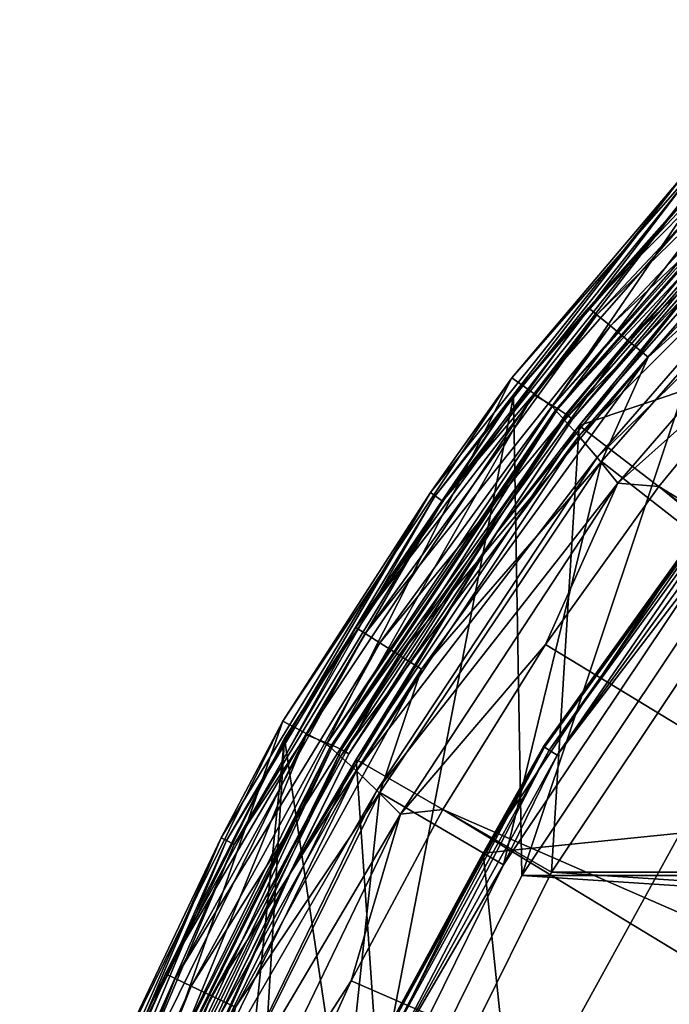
# Model space of a CAD drawing. Header units: metres. Extents: x -23 to 23, y -109 to 35.
# Tile 56 of 73: x -21.85 to -17.11, y 9.56 to 16.75. Entities that reach past the tile are written whole.
import ezdxf

# ---------------------------------------------------------------- set-up
doc = ezdxf.new("R2010")
doc.units = ezdxf.units.M
doc.layers.add('solid_ORA_SW0003', color=7, linetype='CONTINUOUS')

msp = doc.modelspace()

# ---------------------------------------------------------------- linework, layer by layer
at = {"layer": 'solid_ORA_SW0003'}
for points in [[(-15.725924, 16.746407, 115.407059), (-16.263456, 16.263456, 115.199997), (-17.700802, 14.643376, 115.407059)], [(-15.725924, 16.746407, 115.407059), (-17.700802, 14.643376, 115.407059), (-15.671143, 16.688072, 115.600182)], [(-17.700802, 14.643376, 115.407059), (-17.639141, 14.592366, 115.600182), (-15.671143, 16.688072, 115.600182)], [(-15.671143, 16.688072, 115.600182), (-17.639141, 14.592366, 115.600182), (-15.583982, 16.595255, 115.765984)], [(-17.639141, 14.592366, 115.600182), (-17.541035, 14.511205, 115.765984), (-15.583982, 16.595255, 115.765984)], [(-15.583982, 16.595255, 115.765984), (-17.541035, 14.511205, 115.765984), (-15.470392, 16.474295, 115.893135)], [(-17.541035, 14.511205, 115.765984), (-17.413179, 14.405436, 115.893135), (-15.470392, 16.474295, 115.893135)], [(-15.470392, 16.474295, 115.893135), (-17.413179, 14.405436, 115.893135), (-15.338131, 16.33345, 115.972954)], [(-16.276243, 16.398167, 117.851746), (-18.259821, 14.132057, 117.851746), (-17.96525, 13.923426, 159.185638)], [(-17.01692, 15.598838, 117.774673), (-18.259821, 14.132057, 117.851746), (-16.276243, 16.398167, 117.851746)], [(-16.276243, 16.398167, 117.851746), (-17.96525, 13.923426, 159.185638), (-16.012817, 16.151474, 159.185638)], [(-17.413179, 14.405436, 115.893135), (-17.264309, 14.282279, 115.972954), (-15.338131, 16.33345, 115.972954)], [(-15.338131, 16.33345, 115.972954), (-17.264309, 14.282279, 115.972954), (-15.689921, 15.705615, 116)], [(-18.247128, 14.001513, 115.199997), (-16.263456, 16.263456, 115.199997), (-18.247099, 14.001543)], [(-17.700802, 14.643376, 115.407059), (-16.263456, 16.263456, 115.199997), (-18.247128, 14.001513, 115.199997)], [(-16.263456, 16.263456, 115.199997), (-16.263744, 16.263168), (-18.247099, 14.001543)], [(-18.186533, 10.5), (-18.247099, 14.001543), (-16.263744, 16.263168)], [(-16.660458, 12.783937), (-18.186533, 10.5), (-16.263744, 16.263168)], [(-18.10066, 14.01095, 117.650002), (-16.134285, 16.257294, 117.650002), (-17.923309, 13.906797, 117.650002)], [(-16.936575, 15.525895, 117.665314), (-16.134285, 16.257294, 117.650002), (-18.10066, 14.01095, 117.650002)], [(-16.134285, 16.257294, 117.650002), (-15.97461, 16.128304, 117.650002), (-17.923309, 13.906797, 117.650002)], [(-15.992254, 16.123274, 159.437363), (-16.012817, 16.151474, 159.185638), (-17.96525, 13.923426, 159.185638)], [(-17.941729, 13.897437, 159.437363), (-15.992254, 16.123274, 159.437363), (-17.96525, 13.923426, 159.185638)], [(-15.934011, 16.043688, 159.673401), (-15.992254, 16.123274, 159.437363), (-17.941729, 13.897437, 159.437363)], [(-17.86528, 13.86737, 117.662666), (-17.923309, 13.906797, 117.650002), (-15.97461, 16.128304, 117.650002)], [(-17.86528, 13.86737, 117.662666), (-15.97461, 16.128304, 117.650002), (-15.922674, 16.081192, 117.662666)], [(-17.875124, 13.824135, 159.673401), (-15.934011, 16.043688, 159.673401), (-17.941729, 13.897437, 159.437363)], [(-15.842924, 15.916852, 159.87706), (-15.934011, 16.043688, 159.673401), (-17.875124, 13.824135, 159.673401)], [(-17.86528, 13.86737, 117.662666), (-15.922674, 16.081192, 117.662666), (-17.816719, 13.830083, 117.699104)], [(-15.922674, 16.081192, 117.662666), (-15.879394, 16.037889, 117.699104), (-17.816719, 13.830083, 117.699104)], [(-17.816719, 13.830083, 117.699104), (-15.879394, 16.037889, 117.699104), (-16.580353, 15.238801, 117.754692)], [(-17.768, 13.783866, 117.822166), (-15.836416, 15.986416, 117.822166), (-14.672548, 14.822385, 129.534592)], [(-16.580353, 15.238801, 117.754692), (-15.836416, 15.986416, 117.822166), (-17.768, 13.783866, 117.822166)], [(-17.770813, 13.706921, 159.87706), (-15.842924, 15.916852, 159.87706), (-17.875124, 13.824135, 159.673401)], [(-15.72661, 15.749301, 160.035065), (-15.842924, 15.916852, 159.87706), (-17.770813, 13.706921, 159.87706)], [(-17.637268, 13.551166, 160.035065), (-15.72661, 15.749301, 160.035065), (-17.770813, 13.706921, 159.87706)], [(-15.594984, 15.549528, 160.137115), (-15.72661, 15.749301, 160.035065), (-17.637268, 13.551166, 160.035065)], [(-16.782827, 12.878007, 116), (-15.689921, 15.705615, 116), (-17.606667, 13.522027, 116)], [(-17.264309, 14.282279, 115.972954), (-17.606667, 13.522027, 116), (-15.689921, 15.705615, 116)], [(-17.01692, 15.598838, 117.774673), (-18.853123, 13.295416, 117.774673), (-18.259821, 14.132057, 117.851746)], [(-18.817612, 13.270655, 117.709145), (-18.853123, 13.295416, 117.774673), (-17.01692, 15.598838, 117.774673)], [(-16.984869, 15.569738, 117.709145), (-18.817612, 13.270655, 117.709145), (-17.01692, 15.598838, 117.774673)], [(-18.764109, 13.23335, 117.665314), (-18.817612, 13.270655, 117.709145), (-16.984869, 15.569738, 117.709145)], [(-16.936575, 15.525895, 117.665314), (-18.764109, 13.23335, 117.665314), (-16.984869, 15.569738, 117.709145)], [(-16.936575, 15.525895, 117.665314), (-18.10066, 14.01095, 117.650002), (-18.764109, 13.23335, 117.665314)], [(-17.485508, 13.363857, 160.137115), (-15.594984, 15.549528, 160.137115), (-17.637268, 13.551166, 160.035065)], [(-17.485508, 13.363857, 160.137115), (-16.288479, 14.434613, 160.176529), (-15.594984, 15.549528, 160.137115)], [(-18.371721, 12.997563, 117.754692), (-16.580353, 15.238801, 117.754692), (-17.768, 13.783866, 117.822166)], [(-17.816719, 13.830083, 117.699104), (-16.580353, 15.238801, 117.754692), (-18.371721, 12.997563, 117.754692)], [(-17.768, 13.783866, 117.822166), (-14.672548, 14.822385, 129.534592), (-16.462164, 12.781672, 129.534592)], [(-17.700802, 14.643376, 115.407059), (-18.247128, 14.001513, 115.199997), (-19.396526, 12.30941, 115.407059)], [(-17.700802, 14.643376, 115.407059), (-19.396526, 12.30941, 115.407059), (-17.639141, 14.592366, 115.600182)], [(-19.396526, 12.30941, 115.407059), (-19.328959, 12.26653, 115.600182), (-17.639141, 14.592366, 115.600182)], [(-17.639141, 14.592366, 115.600182), (-19.328959, 12.26653, 115.600182), (-17.541035, 14.511205, 115.765984)], [(-19.328959, 12.26653, 115.600182), (-19.221455, 12.198305, 115.765984), (-17.541035, 14.511205, 115.765984)], [(-17.541035, 14.511205, 115.765984), (-19.221455, 12.198305, 115.765984), (-17.413179, 14.405436, 115.893135)], [(-19.221455, 12.198305, 115.765984), (-19.081352, 12.109394, 115.893135), (-17.413179, 14.405436, 115.893135)], [(-17.413179, 14.405436, 115.893135), (-19.081352, 12.109394, 115.893135), (-17.264309, 14.282279, 115.972954)], [(-17.485508, 13.363857, 160.137115), (-17.187862, 13.338711, 160.176529), (-16.288479, 14.434613, 160.176529)], [(-16.288479, 14.434613, 160.176529), (-17.187862, 13.338711, 160.176529), (-8.192227, 7.843013, 160.433716)], [(-19.081352, 12.109394, 115.893135), (-18.918219, 12.005867, 115.972954), (-17.264309, 14.282279, 115.972954)], [(-17.264309, 14.282279, 115.972954), (-18.918219, 12.005867, 115.972954), (-17.606667, 13.522027, 116)], [(-18.259821, 14.132057, 117.851746), (-19.930283, 11.626186, 117.851746), (-19.610016, 11.459498, 159.185638)], [(-18.853123, 13.295416, 117.774673), (-19.930283, 11.626186, 117.851746), (-18.259821, 14.132057, 117.851746)], [(-18.259821, 14.132057, 117.851746), (-19.610016, 11.459498, 159.185638), (-17.96525, 13.923426, 159.185638)], [(-19.918585, 11.5, 115.199997), (-18.247128, 14.001513, 115.199997), (-19.918386, 11.500312)], [(-19.396526, 12.30941, 115.407059), (-18.247128, 14.001513, 115.199997), (-19.918585, 11.5, 115.199997)], [(-19.401442, 8.03641), (-19.918386, 11.500312), (-18.247099, 14.001543)], [(-18.247128, 14.001513, 115.199997), (-18.247099, 14.001543), (-19.918386, 11.500312)], [(-19.756689, 11.526873, 117.650002), (-18.10066, 14.01095, 117.650002), (-19.565313, 11.450135, 117.650002)], [(-18.764109, 13.23335, 117.665314), (-18.10066, 14.01095, 117.650002), (-19.756689, 11.526873, 117.650002)], [(-18.10066, 14.01095, 117.650002), (-17.923309, 13.906797, 117.650002), (-19.565313, 11.450135, 117.650002)], [(-18.186533, 10.5), (-19.401442, 8.03641), (-18.247099, 14.001543)], [(-17.941729, 13.897437, 159.437363), (-17.96525, 13.923426, 159.185638), (-19.610016, 11.459498, 159.185638)], [(-19.583752, 11.436024, 159.437363), (-17.941729, 13.897437, 159.437363), (-19.610016, 11.459498, 159.185638)], [(-17.875124, 13.824135, 159.673401), (-17.941729, 13.897437, 159.437363), (-19.583752, 11.436024, 159.437363)], [(-19.502415, 11.418998, 117.662666), (-19.565313, 11.450135, 117.650002), (-17.923309, 13.906797, 117.650002)], [(-19.502415, 11.418998, 117.662666), (-17.923309, 13.906797, 117.650002), (-17.86528, 13.86737, 117.662666)], [(-19.509401, 11.36986, 159.673401), (-17.875124, 13.824135, 159.673401), (-19.583752, 11.436024, 159.437363)], [(-17.770813, 13.706921, 159.87706), (-17.875124, 13.824135, 159.673401), (-19.509401, 11.36986, 159.673401)], [(-19.502415, 11.418998, 117.662666), (-17.86528, 13.86737, 117.662666), (-19.449404, 11.388367, 117.699104)], [(-17.86528, 13.86737, 117.662666), (-17.816719, 13.830083, 117.699104), (-19.449404, 11.388367, 117.699104)], [(-19.449404, 11.388367, 117.699104), (-17.816719, 13.830083, 117.699104), (-18.371721, 12.997563, 117.754692)], [(-19.395569, 11.348037, 117.822166), (-17.768, 13.783866, 117.822166), (-17.970074, 10.524913, 129.534592)], [(-18.371721, 12.997563, 117.754692), (-17.768, 13.783866, 117.822166), (-19.395569, 11.348037, 117.822166)], [(-17.768, 13.783866, 117.822166), (-16.462164, 12.781672, 129.534592), (-17.970074, 10.524913, 129.534592)], [(-19.392775, 11.263604, 159.87706), (-17.770813, 13.706921, 159.87706), (-19.509401, 11.36986, 159.673401)], [(-17.637268, 13.551166, 160.035065), (-17.770813, 13.706921, 159.87706), (-19.392775, 11.263604, 159.87706)], [(-18.029074, 11.441598, 116.221725), (-16.919876, 12.983077, 116.300888), (-16.452896, 13.611019, 116.221725)], [(-18.029074, 11.441598, 116.221725), (-16.452896, 13.611019, 116.221725), (-18.021946, 11.437075, 116.138702)], [(-16.452896, 13.611019, 116.221725), (-16.446392, 13.605639, 116.138702), (-18.021946, 11.437075, 116.138702)], [(-18.021946, 11.437075, 116.138702), (-16.446392, 13.605639, 116.138702), (-17.986835, 11.414793, 116.066353)], [(-16.446392, 13.605639, 116.138702), (-16.414351, 13.579132, 116.066353), (-17.986835, 11.414793, 116.066353)], [(-19.243019, 11.121357, 160.035065), (-17.637268, 13.551166, 160.035065), (-19.392775, 11.263604, 159.87706)], [(-17.485508, 13.363857, 160.137115), (-17.637268, 13.551166, 160.035065), (-19.243019, 11.121357, 160.035065)], [(-18.320169, 10.577221, 116), (-17.606667, 13.522027, 116), (-19.221987, 11.10653, 116)], [(-18.918219, 12.005867, 115.972954), (-19.221987, 11.10653, 116), (-17.606667, 13.522027, 116)], [(-18.320169, 10.577221, 116), (-16.782827, 12.878007, 116), (-17.606667, 13.522027, 116)], [(-17.986835, 11.414793, 116.066353), (-16.414351, 13.579132, 116.066353), (-17.929855, 11.378632, 116.017273)], [(-16.414351, 13.579132, 116.066353), (-16.362352, 13.536115, 116.017273), (-17.929855, 11.378632, 116.017273)], [(-17.929855, 11.378632, 116.017273), (-16.362352, 13.536115, 116.017273), (-16.782827, 12.878007, 116)], [(-18.853123, 13.295416, 117.774673), (-20.379625, 10.776054, 117.774673), (-19.930283, 11.626186, 117.851746)], [(-20.34124, 10.75604, 117.709145), (-20.379625, 10.776054, 117.774673), (-18.853123, 13.295416, 117.774673)], [(-18.817612, 13.270655, 117.709145), (-20.34124, 10.75604, 117.709145), (-18.853123, 13.295416, 117.774673)], [(-19.072033, 10.948452, 160.137115), (-17.485508, 13.363857, 160.137115), (-19.243019, 11.121357, 160.035065)], [(-19.072033, 10.948452, 160.137115), (-18.013645, 12.186333, 160.176529), (-17.485508, 13.363857, 160.137115)], [(-17.485508, 13.363857, 160.137115), (-18.013645, 12.186333, 160.176529), (-17.187862, 13.338711, 160.176529)], [(-17.187862, 13.338711, 160.176529), (-18.013645, 12.186333, 160.176529), (-9.091819, 6.755593, 160.433716)], [(-17.187862, 13.338711, 160.176529), (-9.091819, 6.755593, 160.433716), (-8.192227, 7.843013, 160.433716)], [(-20.283407, 10.725885, 117.665314), (-20.34124, 10.75604, 117.709145), (-18.817612, 13.270655, 117.709145)], [(-18.764109, 13.23335, 117.665314), (-20.283407, 10.725885, 117.665314), (-18.817612, 13.270655, 117.709145)], [(-18.764109, 13.23335, 117.665314), (-19.756689, 11.526873, 117.650002), (-20.283407, 10.725885, 117.665314)], [(-19.862164, 10.545886, 117.754692), (-18.371721, 12.997563, 117.754692), (-19.395569, 11.348037, 117.822166)], [(-19.449404, 11.388367, 117.699104), (-18.371721, 12.997563, 117.754692), (-19.862164, 10.545886, 117.754692)], [(-16.919876, 12.983077, 116.300888), (-18.469755, 10.663518, 116.300888), (-17.032465, 10.809132, 118.094048)], [(-18.029074, 11.441598, 116.221725), (-18.469755, 10.663518, 116.300888), (-16.919876, 12.983077, 116.300888)], [(-17.929855, 11.378632, 116.017273), (-16.782827, 12.878007, 116), (-18.320169, 10.577221, 116)], [(-18.186489, 10.500073, -1.4), (-18.186533, 10.5), (-16.660458, 12.783937)], [(-18.186489, 10.500073, -1.4), (-16.660458, 12.783937), (-16.660471, 12.783923, -1.4)], [(-18.186489, 10.500073, -1.4), (-16.660471, 12.783923, -1.4), (18.186489, 10.500073, -1.4)], [(17.970074, 10.524913, 129.534592), (-17.970074, 10.524913, 129.534592), (-16.462164, 12.781672, 129.534592)], [(-19.396526, 12.30941, 115.407059), (-19.918585, 11.5, 115.199997), (-20.786358, 9.781318, 115.407059)], [(-19.396526, 12.30941, 115.407059), (-20.786358, 9.781318, 115.407059), (-19.328959, 12.26653, 115.600182)], [(-20.786358, 9.781318, 115.407059), (-20.713949, 9.747244, 115.600182), (-19.328959, 12.26653, 115.600182)], [(-19.328959, 12.26653, 115.600182), (-20.713949, 9.747244, 115.600182), (-19.221455, 12.198305, 115.765984)], [(-20.713949, 9.747244, 115.600182), (-20.59874, 9.693031, 115.765984), (-19.221455, 12.198305, 115.765984)], [(-19.221455, 12.198305, 115.765984), (-20.59874, 9.693031, 115.765984), (-19.081352, 12.109394, 115.893135)], [(-19.072033, 10.948452, 160.137115), (-18.762291, 10.982413, 160.176529), (-18.013645, 12.186333, 160.176529)], [(-18.013645, 12.186333, 160.176529), (-18.762291, 10.982413, 160.176529), (-9.091819, 6.755593, 160.433716)], [(-20.59874, 9.693031, 115.765984), (-20.448599, 9.62238, 115.893135), (-19.081352, 12.109394, 115.893135)], [(-19.081352, 12.109394, 115.893135), (-20.448599, 9.62238, 115.893135), (-18.918219, 12.005867, 115.972954)], [(-20.448599, 9.62238, 115.893135), (-20.273777, 9.540115, 115.972954), (-18.918219, 12.005867, 115.972954)], [(-18.918219, 12.005867, 115.972954), (-20.273777, 9.540115, 115.972954), (-19.221987, 11.10653, 116)], [(-19.930283, 11.626186, 117.851746), (-21.258982, 8.923524, 117.851746), (-20.918947, 8.801888, 159.185638)], [(-20.379625, 10.776054, 117.774673), (-21.258982, 8.923524, 117.851746), (-19.930283, 11.626186, 117.851746)], [(-19.930283, 11.626186, 117.851746), (-20.918947, 8.801888, 159.185638), (-19.610016, 11.459498, 159.185638)], [(-21.249229, 8.801719, 115.199997), (-19.918585, 11.5, 115.199997), (-21.249189, 8.801826)], [(-20.786358, 9.781318, 115.407059), (-19.918585, 11.5, 115.199997), (-21.249229, 8.801719, 115.199997)], [(-20.820347, 2.740986), (-21.249189, 8.801826), (-19.918386, 11.500312)], [(-19.918585, 11.5, 115.199997), (-19.918386, 11.500312), (-21.249189, 8.801826)], [(-21.073841, 8.847887, 117.650002), (-19.756689, 11.526873, 117.650002), (-20.872728, 8.800061, 117.650002)], [(-20.283407, 10.725885, 117.665314), (-19.756689, 11.526873, 117.650002), (-21.073841, 8.847887, 117.650002)], [(-19.756689, 11.526873, 117.650002), (-19.565313, 11.450135, 117.650002), (-20.872728, 8.800061, 117.650002)], [(-20.284437, 5.435198), (-20.820347, 2.740986), (-19.918386, 11.500312)], [(-19.401442, 8.03641), (-20.284437, 5.435198), (-19.918386, 11.500312)], [(-19.583752, 11.436024, 159.437363), (-19.610016, 11.459498, 159.185638), (-20.918947, 8.801888, 159.185638)], [(-20.890186, 8.781211, 159.437363), (-19.583752, 11.436024, 159.437363), (-20.918947, 8.801888, 159.185638)], [(-19.509401, 11.36986, 159.673401), (-19.583752, 11.436024, 159.437363), (-20.890186, 8.781211, 159.437363)], [(-20.806084, 8.777941, 117.662666), (-20.872728, 8.800061, 117.650002), (-19.565313, 11.450135, 117.650002)], [(-20.806084, 8.777941, 117.662666), (-19.565313, 11.450135, 117.650002), (-19.502415, 11.418998, 117.662666)], [(-19.320921, 9.091735, 116.221725), (-18.469755, 10.663518, 116.300888), (-18.029074, 11.441598, 116.221725)], [(-19.320921, 9.091735, 116.221725), (-18.029074, 11.441598, 116.221725), (-19.313282, 9.088141, 116.138702)], [(-18.029074, 11.441598, 116.221725), (-18.021946, 11.437075, 116.138702), (-19.313282, 9.088141, 116.138702)], [(-19.313282, 9.088141, 116.138702), (-18.021946, 11.437075, 116.138702), (-19.275658, 9.070436, 116.066353)], [(-18.021946, 11.437075, 116.138702), (-17.986835, 11.414793, 116.066353), (-19.275658, 9.070436, 116.066353)], [(-20.808792, 8.722991, 159.673401), (-19.509401, 11.36986, 159.673401), (-20.890186, 8.781211, 159.437363)], [(-19.392775, 11.263604, 159.87706), (-19.509401, 11.36986, 159.673401), (-20.808792, 8.722991, 159.673401)], [(-20.806084, 8.777941, 117.662666), (-19.502415, 11.418998, 117.662666), (-20.749529, 8.754489, 117.699104)], [(-19.502415, 11.418998, 117.662666), (-19.449404, 11.388367, 117.699104), (-20.749529, 8.754489, 117.699104)], [(-20.749529, 8.754489, 117.699104), (-19.449404, 11.388367, 117.699104), (-19.862164, 10.545886, 117.754692)], [(-19.275658, 9.070436, 116.066353), (-17.986835, 11.414793, 116.066353), (-19.214594, 9.041701, 116.017273)], [(-17.986835, 11.414793, 116.066353), (-17.929855, 11.378632, 116.017273), (-19.214594, 9.041701, 116.017273)], [(-19.214594, 9.041701, 116.017273), (-17.929855, 11.378632, 116.017273), (-18.320169, 10.577221, 116)], [(-20.691275, 8.720607, 117.822166), (-19.395569, 11.348037, 117.822166), (-19.170403, 8.090908, 129.534592)], [(-19.862164, 10.545886, 117.754692), (-19.395569, 11.348037, 117.822166), (-20.691275, 8.720607, 117.822166)], [(-19.395569, 11.348037, 117.822166), (-17.970074, 10.524913, 129.534592), (-19.170403, 8.090908, 129.534592)], [(-20.680885, 8.628965, 159.87706), (-19.392775, 11.263604, 159.87706), (-20.808792, 8.722991, 159.673401)], [(-19.243019, 11.121357, 160.035065), (-19.392775, 11.263604, 159.87706), (-20.680885, 8.628965, 159.87706)], [(-20.516106, 8.50188, 160.035065), (-19.243019, 11.121357, 160.035065), (-20.680885, 8.628965, 159.87706)], [(-19.072033, 10.948452, 160.137115), (-19.243019, 11.121357, 160.035065), (-20.516106, 8.50188, 160.035065)], [(-19.544064, 8.095416, 116), (-19.221987, 11.10653, 116), (-20.507973, 8.50075, 116)], [(-20.273777, 9.540115, 115.972954), (-20.507973, 8.50075, 116), (-19.221987, 11.10653, 116)], [(-19.544064, 8.095416, 116), (-18.320169, 10.577221, 116), (-19.221987, 11.10653, 116)], [(-20.326975, 8.345308, 160.137115), (-19.072033, 10.948452, 160.137115), (-20.516106, 8.50188, 160.035065)], [(-20.326975, 8.345308, 160.137115), (-19.430593, 9.732108, 160.176529), (-19.072033, 10.948452, 160.137115)], [(-18.762291, 10.982413, 160.176529), (-19.430593, 9.732108, 160.176529), (-9.848028, 5.563999, 160.433716)], [(-19.072033, 10.948452, 160.137115), (-19.430593, 9.732108, 160.176529), (-18.762291, 10.982413, 160.176529)], [(-18.762291, 10.982413, 160.176529), (-9.848028, 5.563999, 160.433716), (-9.091819, 6.755593, 160.433716)], [(-18.469755, 10.663518, 116.300888), (-18.252903, 8.589164, 118.094048), (-17.032465, 10.809132, 118.094048)], [(-17.032465, 10.809132, 118.094048), (-18.252903, 8.589164, 118.094048), (-15.928631, 10.108617, 119.784218)], [(-20.379625, 10.776054, 117.774673), (-21.571354, 8.082141, 117.774673), (-21.258982, 8.923524, 117.851746)], [(-21.530724, 8.0672, 117.709145), (-21.571354, 8.082141, 117.774673), (-20.379625, 10.776054, 117.774673)], [(-20.34124, 10.75604, 117.709145), (-21.530724, 8.0672, 117.709145), (-20.379625, 10.776054, 117.774673)], [(-21.469511, 8.044691, 117.665321), (-21.530724, 8.0672, 117.709145), (-20.34124, 10.75604, 117.709145)], [(-20.283407, 10.725885, 117.665314), (-21.469511, 8.044691, 117.665321), (-20.34124, 10.75604, 117.709145)], [(-20.283407, 10.725885, 117.665314), (-21.073841, 8.847887, 117.650002), (-21.469511, 8.044691, 117.665321)], [(-18.469755, 10.663518, 116.300888), (-19.703611, 8.161504, 116.300888), (-18.252903, 8.589164, 118.094048)], [(-19.320921, 9.091735, 116.221725), (-19.703611, 8.161504, 116.300888), (-18.469755, 10.663518, 116.300888)], [(-19.214594, 9.041701, 116.017273), (-18.320169, 10.577221, 116), (-19.544064, 8.095416, 116)], [(-21.027269, 7.923926, 117.754692), (-19.862164, 10.545886, 117.754692), (-20.691275, 8.720607, 117.822166)], [(-20.749529, 8.754489, 117.699104), (-19.862164, 10.545886, 117.754692), (-21.027269, 7.923926, 117.754692)], [(-19.401432, 8.036427, -1.4), (-19.401442, 8.03641), (-18.186533, 10.5)], [(-19.401432, 8.036427, -1.4), (-18.186533, 10.5), (-18.186489, 10.500073, -1.4)], [(-19.401432, 8.036427, -1.4), (-18.186489, 10.500073, -1.4), (19.401432, 8.036427, -1.4)], [(19.170403, 8.090908, 129.534592), (-19.170403, 8.090908, 129.534592), (-17.970074, 10.524913, 129.534592)], [(-18.186489, 10.500073, -1.4), (18.186489, 10.500073, -1.4), (19.401432, 8.036427, -1.4)], [(19.170403, 8.090908, 129.534592), (-17.970074, 10.524913, 129.534592), (17.970074, 10.524913, 129.534592)], [(-18.252903, 8.589164, 118.094048), (-17.069975, 8.03252, 119.784218), (-15.928631, 10.108617, 119.784218)], [(-20.786358, 9.781318, 115.407059), (-21.249229, 8.801719, 115.199997), (-21.848375, 7.098967, 115.407059)], [(-20.786358, 9.781318, 115.407059), (-21.848375, 7.098967, 115.407059), (-20.713949, 9.747244, 115.600182)], [(-21.848375, 7.098967, 115.407059), (-21.772266, 7.074238, 115.600182), (-20.713949, 9.747244, 115.600182)], [(-20.713949, 9.747244, 115.600182), (-21.772266, 7.074238, 115.600182), (-20.59874, 9.693031, 115.765984)], [(-20.326975, 8.345308, 160.137115), (-20.01569, 8.44077, 160.176529), (-19.430593, 9.732108, 160.176529)], [(-19.430593, 9.732108, 160.176529), (-20.01569, 8.44077, 160.176529), (-9.848028, 5.563999, 160.433716)], [(-21.772266, 7.074238, 115.600182), (-21.651173, 7.034892, 115.765984), (-20.59874, 9.693031, 115.765984)], [(-20.59874, 9.693031, 115.765984), (-21.651173, 7.034892, 115.765984), (-20.448599, 9.62238, 115.893135)], [(-21.651173, 7.034892, 115.765984), (-21.493361, 6.983616, 115.893135), (-20.448599, 9.62238, 115.893135)], [(-20.448599, 9.62238, 115.893135), (-21.493361, 6.983616, 115.893135), (-20.273777, 9.540115, 115.972954)]]:
    msp.add_3dface(points, dxfattribs=at)

doc.saveas('drawing.dxf')
